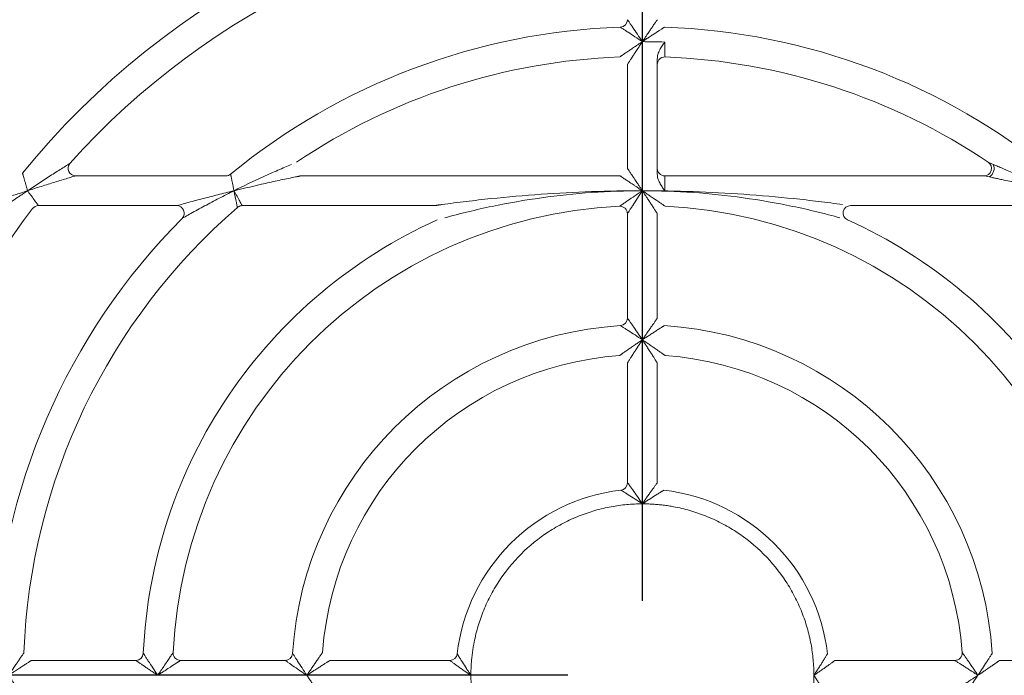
# Model space of a CAD drawing. Header units: millimetres. Extents: x 35 to 1425, y 109 to 972.
# Tile 16 of 34: x 1071 to 1137, y 670 to 714. Entities that reach past the tile are written whole.
import ezdxf

# ---------------------------------------------------------------- set-up
doc = ezdxf.new("R2010")
doc.units = ezdxf.units.MM
doc.header["$LTSCALE"] = 5
doc.layers.add('AA', color=7, linetype='Continuous')
doc.styles.add('SLDTEXTSTYLE1', font='TXT', dxfattribs={"width": 0.75})
doc.dimstyles.new('SLDDIMSTYLE0', dxfattribs={"dimtxt": 17.5, "dimasz": 16.51, "dimexe": 0, "dimexo": 0.0625, "dimgap": 4.375, "dimtad": 1, "dimrnd": 1e-09, "dimzin": 12, "dimdsep": 46, "dimtxsty": 'SLDTEXTSTYLE1', "dimsah": 1, "dimcen": 0.09, "dimadec": 0, "dimazin": 3, "dimtfac": 1, "dimtofl": 0, "dimtmove": 0, "dimatfit": 3, "dimfxl": 1, "dimfrac": 2, "dimtolj": 1, "dimtzin": 12, "dimarcsym": 0})
doc.dimstyles.new('SLDDIMSTYLE2', dxfattribs={"dimtxt": 17.5, "dimasz": 16.51, "dimexe": 0, "dimexo": 0.0625, "dimgap": 4.375, "dimtad": 1, "dimrnd": 1e-09, "dimzin": 12, "dimdsep": 46, "dimtxsty": 'SLDTEXTSTYLE1', "dimsah": 1, "dimcen": 0.09, "dimadec": 0, "dimazin": 3, "dimtfac": 1, "dimtmove": 0, "dimatfit": 0, "dimfxl": 1, "dimfrac": 2, "dimtolj": 1, "dimtzin": 12, "dimarcsym": 0})

# ---------------------------------------------------------------- blocks, each defined once
blk = doc.blocks.new('*D6')
at = {"layer": 'AA', "color": 7}
for p, q in [((1112.43, 675.207), (1112.43, 880.707)), ((1237.43, 675.207), (1237.43, 880.707)), ((1112.43, 875.707), (1237.43, 875.707))]:
    blk.add_line(p, q, dxfattribs=at)
for points in [[(1112.43, 875.707), (1128.94, 873.167), (1128.94, 878.247)], [(1237.43, 875.707), (1220.92, 878.247), (1220.92, 873.167)]]:
    blk.add_solid(points, dxfattribs=at)
at = {"layer": 'AA', "color": 7, "insert": (1144.958, 898.265, 7.788), "char_height": 17.5, "attachment_point": 1, "style": 'SLDTEXTSTYLE1'}
blk.add_mtext('125', dxfattribs=at)
blk = doc.blocks.new('*D7')
at = {"layer": 'AA', "color": 7}
for p, q in [((956.93, 829.823), (956.93, 880.707)), ((1053.93, 699.905), (1053.93, 880.707)), ((956.93, 875.707), (925.18, 875.707)), ((1053.93, 875.707), (956.93, 875.707)), ((1053.93, 875.707), (1085.68, 875.707))]:
    blk.add_line(p, q, dxfattribs=at)
for points in [[(956.93, 875.707), (940.42, 878.247), (940.42, 873.167)], [(1053.93, 875.707), (1070.44, 873.167), (1070.44, 878.247)]]:
    blk.add_solid(points, dxfattribs=at)
at = {"layer": 'AA', "color": 7, "insert": (978.333, 898.265, 7.788), "char_height": 17.5, "attachment_point": 1, "style": 'SLDTEXTSTYLE1'}
blk.add_mtext('97', dxfattribs=at)
blk = doc.blocks.new('*D9')
at = {"layer": 'AA', "color": 7}
for p, q in [((1107.43, 670.207), (888.434, 670.207)), ((893.434, 670.207), (893.434, 545.207)), ((1107.43, 545.207), (888.434, 545.207))]:
    blk.add_line(p, q, dxfattribs=at)
for points in [[(893.434, 670.207), (890.894, 653.697), (895.974, 653.697)], [(893.434, 545.207), (895.974, 561.717), (890.894, 561.717)]]:
    blk.add_solid(points, dxfattribs=at)
at = {"layer": 'AA', "color": 7, "insert": (870.875, 582.047, 7.788), "char_height": 17.5, "attachment_point": 1, "rotation": 90, "style": 'SLDTEXTSTYLE1'}
blk.add_mtext('125', dxfattribs=at)

msp = doc.modelspace()

# ---------------------------------------------------------------- linework, layer by layer
at = {"color": 7, "linetype": 'Continuous', "lineweight": 15}
for p, q in [((1112.43, 702.707), (1112.43, 712.707)), ((1111.43, 711.179), (1111.43, 704.207)), ((1113.43, 703.825), (1113.43, 711.561)), ((1084.502, 703.707), (1074.417, 703.707)), ((1110.93, 703.707), (1089.517, 703.707)), ((1135.343, 703.707), (1113.93, 703.707)), ((1113.93, 703.707), (1113.93, 702.707)), ((1113.93, 702.707), (1112.43, 702.707)), ((1071.933, 701.707), (1081.205, 701.707)), ((1085.597, 701.707), (1098.466, 701.707)), ((1126.394, 701.707), (1139.263, 701.707)), ((1111.43, 701.17), (1111.43, 694.16)), ((1113.43, 694.16), (1113.43, 701.17)), ((1111.43, 691.153), (1111.43, 683.12)), ((1113.43, 683.12), (1113.43, 691.153)), ((1078.463, 671.207), (1071.458, 671.207)), ((1088.477, 671.207), (1081.466, 671.207)), ((1099.517, 671.207), (1091.484, 671.207)), ((1133.376, 671.207), (1125.343, 671.207)), ((1143.394, 671.207), (1136.383, 671.207))]:
    msp.add_line(p, q, dxfattribs=at)
at = {"color": 8, "linetype": 'Continuous', "lineweight": 15}
msp.add_line((1113.855, 711.673), (1113.948, 711.679), dxfattribs=at)
at = {"color": 8, "linetype": 'Continuous', "lineweight": 15, "flags": 128}
for points in [[(1113.43, 711.179), (1113.44, 711.279), (1113.465, 711.364)], [(1085.27, 701.585), (1085.305, 701.612), (1085.322, 701.624)]]:
    msp.add_lwpolyline(points, dxfattribs=at)
at = {"color": 7, "linetype": 'Continuous', "lineweight": 15}
for centre, radius, start, end in [((1112.43, 670.207), 62.5, 113.16805, 146.74357), ((1112.43, 670.207), 53.5, 91.59175, 140.9772), ((1112.43, 670.207), 53.5, 39.0228, 88.40825), ((1112.43, 670.207), 51.5, 91.68541, 138.18969), ((1110.93, 714.181), 0.5, 271.95364, 0), ((1112.43, 670.207), 43.5, 91.95364, 129.40057), ((1112.43, 670.207), 41.5, 92.09665, 123.97635), ((1113.93, 711.179), 0.5, 98.65463, 158.35188), ((1112.43, 670.207), 41.5, 56.02365, 87.90335), ((1113.93, 704.207), 0.5, 180, 270), ((1112.43, 670.207), 51.5, 142.56629, 178.31459), ((1112.43, 670.207), 41.5, 130.87864, 177.90335), ((1112.43, 670.207), 31.5, 92.77346, 177.22654), ((1085.597, 701.207), 0.5, 90, 123.42872), ((1110.93, 701.17), 0.5, 0, 92.77346), ((1112.43, 670.207), 31.5, 2.77346, 87.22654), ((1112.43, 670.207), 43.5, 135.20717, 178.04636), ((1112.43, 670.207), 23.5, 93.58332, 176.41668), ((1112.43, 670.207), 21.5, 94.09604, 175.90396), ((1112.43, 670.207), 21.5, 4.09604, 85.90396), ((1112.43, 670.207), 12.5, 6.62581, 83.37419), ((1078.463, 671.707), 0.5, 270, 357.47142), ((1088.477, 671.707), 0.5, 270, 356.41668)]:
    msp.add_arc(centre, radius, start, end, dxfattribs=at)
at = {"color": 144, "linetype": 'Continuous', "lineweight": 0}
for centre, radius, start, end in [((1112.43, 670.207), 51.5, 41.81031, 88.31459), ((1112.43, 670.207), 43.5, 50.59943, 88.04636), ((1074.417, 704.207), 0.5, 138.18969, 270), ((1135.343, 704.207), 0.5, 270, 56.02365), ((1135.339, 704.209), 0.678, 302.03348, 23.49406), ((1084.502, 704.207), 0.5, 270, 309.40057), ((1071.933, 701.207), 0.5, 90, 142.56629), ((1081.205, 701.207), 0.5, 315.20717, 90), ((1126.394, 701.207), 0.5, 90, 245.75037), ((1110.93, 694.16), 0.5, 273.58349, 0), ((1112.43, 670.207), 23.5, 3.58332, 86.41668), ((1110.93, 683.12), 0.5, 276.62613, 0), ((1112.43, 670.207), 12.5, 96.62581, 173.37419), ((1081.466, 671.707), 0.5, 177.22654, 270), ((1099.517, 671.707), 0.5, 270, 353.37419), ((1133.376, 671.707), 0.5, 270, 4.09604)]:
    msp.add_arc(centre, radius, start, end, dxfattribs=at)
at = {"color": 7, "linetype": 'Continuous', "lineweight": 15}
for points, knots in [([(1087.732, 728.707), (1087.476, 728.597), (1086.964, 728.379), (1086.203, 728.039), (1085.446, 727.69), (1084.694, 727.331), (1083.947, 726.962), (1083.205, 726.584), (1082.469, 726.196), (1081.737, 725.798), (1081.01, 725.391), (1080.289, 724.973), (1079.572, 724.547), (1077.66, 723.373), (1074.634, 721.317), (1070.683, 718.143), (1066.996, 714.666), (1064.411, 711.803), (1062.743, 709.756), (1061.866, 708.628), (1061.015, 707.481), (1060.19, 706.316), (1059.391, 705.132), (1058.617, 703.93), (1058.124, 703.115), (1057.877, 702.707)], [0, 0, 0, 0, 0.020738, 0.041458, 0.062164, 0.082859, 0.103546, 0.12423, 0.144913, 0.1656, 0.186294, 0.206998, 0.227717, 0.248453, 0.374221, 0.500002, 0.625769, 0.75155, 0.787083, 0.822573, 0.858037, 0.893494, 0.928961, 0.964457, 1, 1, 1, 1]), ([(1111.43, 714.181), (1111.43, 714.181), (1111.47, 714.123), (1111.568, 713.981), (1111.606, 713.925), (1111.691, 713.802), (1111.736, 713.735), (1111.882, 713.522), (1111.99, 713.363), (1112.207, 713.04), (1112.318, 712.875), (1112.43, 712.707)], [0, 0, 0, 0, 0.25, 0.25, 0.375, 0.375, 0.5, 0.5, 0.75, 0.75, 1, 1, 1, 1]), ([(1112.43, 712.707), (1112.261, 712.819), (1112.096, 712.929), (1111.773, 713.142), (1111.613, 713.247), (1111.398, 713.388), (1111.33, 713.432), (1111.206, 713.513), (1111.149, 713.55), (1111.006, 713.643), (1110.947, 713.681), (1110.947, 713.681)], [0, 0, 0, 0, 0.25, 0.25, 0.5, 0.5, 0.625, 0.625, 0.75, 0.75, 1, 1, 1, 1]), ([(1113.93, 712.68), (1113.87, 712.595), (1113.779, 712.466), (1113.669, 712.291), (1113.59, 712.15), (1113.522, 712.005), (1113.47, 711.852), (1113.437, 711.705), (1113.432, 711.608), (1113.43, 711.561)], [0, 0, 0, 0, 0.2498934, 0.3811437, 0.4986889, 0.6380821, 0.7669927, 0.8869863, 1, 1, 1, 1]), ([(1113.948, 711.679), (1113.948, 711.679), (1113.948, 711.705), (1113.946, 711.805), (1113.945, 711.88), (1113.941, 712.065), (1113.939, 712.177), (1113.935, 712.418), (1113.932, 712.55), (1113.93, 712.68)], [0, 0, 0, 0, 0.25, 0.25, 0.5, 0.5, 0.75, 0.75, 1, 1, 1, 1]), ([(1071.199, 702.707), (1071.469, 702.888), (1071.739, 703.067), (1072.279, 703.42), (1072.55, 703.596), (1073.075, 703.933), (1073.332, 704.095), (1073.688, 704.319), (1073.8, 704.388), (1073.98, 704.5), (1074.044, 704.54), (1074.044, 704.54)], [0, 0, 0, 0, 0.25, 0.25, 0.5, 0.5, 0.75, 0.75, 0.875, 0.875, 1, 1, 1, 1]), ([(1135.622, 704.621), (1135.622, 704.621), (1135.697, 704.59), (1135.834, 704.533), (1135.9, 704.505), (1135.961, 704.479)], [0, 0, 0, 0, 0.5, 0.5, 1, 1, 1, 1]), ([(1070.866, 703.892), (1070.866, 703.891), (1070.867, 703.889), (1070.871, 703.876), (1070.877, 703.854), (1070.885, 703.823), (1070.901, 703.767), (1070.93, 703.665), (1070.973, 703.51), (1071.025, 703.326), (1071.078, 703.138), (1071.137, 702.927), (1071.176, 702.786), (1071.199, 702.707)], [0, 0, 0, 0, 0.048803, 0.098063, 0.147954, 0.198647, 0.250302, 0.370178, 0.500738, 0.617893, 0.750213, 0.858305, 1, 1, 1, 1]), ([(1085.044, 702.707), (1085.694, 703.03), (1086.349, 703.343), (1087.334, 703.795), (1087.66, 703.942), (1088.142, 704.154), (1088.301, 704.223), (1088.61, 704.356), (1088.761, 704.421), (1088.899, 704.479)], [0, 0, 0, 0, 0.5, 0.5, 0.75, 0.75, 0.875, 0.875, 1, 1, 1, 1]), ([(1074.417, 703.707), (1074.417, 703.707), (1074.345, 703.685), (1074.144, 703.625), (1074.019, 703.587), (1073.619, 703.466), (1073.331, 703.378), (1072.738, 703.195), (1072.43, 703.099), (1071.817, 702.905), (1071.509, 702.807), (1071.199, 702.707)], [0, 0, 0, 0, 0.125, 0.125, 0.25, 0.25, 0.5, 0.5, 0.75, 0.75, 1, 1, 1, 1]), ([(1084.819, 703.82), (1084.819, 703.819), (1084.819, 703.818), (1084.822, 703.804), (1084.826, 703.783), (1084.832, 703.752), (1084.84, 703.713), (1084.85, 703.665), (1084.862, 703.608), (1084.875, 703.543), (1084.895, 703.446), (1084.923, 703.305), (1084.96, 703.124), (1085, 702.921), (1085.028, 702.784), (1085.044, 702.707)], [0, 0, 0, 0, 0.0517182, 0.1041668, 0.1574593, 0.2117033, 0.2670003, 0.3234451, 0.3811255, 0.4401226, 0.5005108, 0.6186313, 0.7501524, 0.8590559, 1, 1, 1, 1]), ([(1089.162, 703.634), (1089.016, 703.603), (1088.857, 703.57), (1088.531, 703.502), (1088.363, 703.466), (1087.852, 703.356), (1087.505, 703.279), (1086.454, 703.043), (1085.75, 702.878), (1085.044, 702.707)], [0, 0, 0, 0, 0.125, 0.125, 0.25, 0.25, 0.5, 0.5, 1, 1, 1, 1]), ([(1113.93, 702.707), (1113.895, 702.756), (1113.835, 702.84), (1113.747, 702.971), (1113.669, 703.095), (1113.592, 703.233), (1113.525, 703.375), (1113.472, 703.524), (1113.437, 703.675), (1113.432, 703.775), (1113.43, 703.825)], [0, 0, 0, 0, 0.144684, 0.249839, 0.380421, 0.498676, 0.62994, 0.757629, 0.881251, 1, 1, 1, 1]), ([(1135.698, 703.634), (1135.634, 703.647), (1135.564, 703.661), (1135.421, 703.691), (1135.343, 703.707), (1135.343, 703.707)], [0, 0, 0, 0, 0.5, 0.5, 1, 1, 1, 1]), ([(1071.199, 702.707), (1071.222, 702.676), (1071.264, 702.617), (1071.323, 702.536), (1071.374, 702.466), (1071.418, 702.407), (1071.488, 702.311), (1071.58, 702.184), (1071.695, 702.03), (1071.791, 701.898), (1071.862, 701.803), (1071.905, 701.745), (1071.929, 701.713), (1071.932, 701.709), (1071.933, 701.707)], [0, 0, 0, 0, 0.0649874, 0.1224739, 0.1724591, 0.2149435, 0.2499281, 0.3833207, 0.4994412, 0.6306388, 0.7499009, 0.835657, 0.91874, 1, 1, 1, 1]), ([(1081.205, 701.707), (1081.205, 701.707), (1081.229, 701.713), (1081.311, 701.736), (1081.367, 701.751), (1081.557, 701.804), (1081.711, 701.846), (1082.19, 701.976), (1082.531, 702.067), (1083.234, 702.252), (1083.594, 702.345), (1084.315, 702.527), (1084.678, 702.618), (1085.044, 702.707)], [0, 0, 0, 0, 0.0625, 0.0625, 0.125, 0.125, 0.25, 0.25, 0.5, 0.5, 0.75, 0.75, 1, 1, 1, 1]), ([(1085.044, 702.707), (1084.707, 702.539), (1084.374, 702.37), (1083.715, 702.029), (1083.388, 701.857), (1082.751, 701.516), (1082.443, 701.347), (1082.013, 701.109), (1081.875, 701.032), (1081.705, 700.936), (1081.655, 700.908), (1081.582, 700.867), (1081.56, 700.854), (1081.56, 700.854)], [0, 0, 0, 0, 0.25, 0.25, 0.5, 0.5, 0.75, 0.75, 0.875, 0.875, 0.9375, 0.9375, 1, 1, 1, 1]), ([(1085.044, 702.707), (1085.183, 702.452), (1085.323, 702.2), (1085.48, 701.917), (1085.523, 701.84), (1085.582, 701.735), (1085.597, 701.707), (1085.597, 701.707)], [0, 0, 0, 0, 0.5, 0.5, 0.75, 0.75, 1, 1, 1, 1]), ([(1085.27, 701.585), (1085.27, 701.585), (1085.264, 701.616), (1085.24, 701.735), (1085.222, 701.821), (1085.158, 702.14), (1085.101, 702.422), (1085.044, 702.707)], [0, 0, 0, 0, 0.25, 0.25, 0.5, 0.5, 1, 1, 1, 1]), ([(1098.999, 701.781), (1099.25, 701.816), (1099.52, 701.852), (1100.064, 701.923), (1100.34, 701.957), (1101.166, 702.057), (1101.721, 702.12), (1103.39, 702.294), (1104.51, 702.391), (1106.762, 702.548), (1107.893, 702.608), (1110.16, 702.687), (1111.295, 702.705), (1112.43, 702.707)], [0, 0, 0, 0, 0.0625, 0.0625, 0.125, 0.125, 0.25, 0.25, 0.5, 0.5, 0.75, 0.75, 1, 1, 1, 1]), ([(1112.43, 702.707), (1111.295, 702.705), (1110.16, 702.667), (1107.899, 702.509), (1106.774, 702.391), (1104.547, 702.08), (1103.444, 701.888), (1101.815, 701.549), (1101.275, 701.427), (1100.474, 701.233), (1100.208, 701.166), (1099.683, 701.03), (1099.423, 700.961), (1099.182, 700.894)], [0, 0, 0, 0, 0.25, 0.25, 0.5, 0.5, 0.75, 0.75, 0.875, 0.875, 0.9375, 0.9375, 1, 1, 1, 1]), ([(1110.906, 701.67), (1110.906, 701.67), (1110.97, 701.714), (1111.121, 701.818), (1111.18, 701.86), (1111.31, 701.948), (1111.379, 701.996), (1111.6, 702.147), (1111.763, 702.258), (1112.092, 702.48), (1112.259, 702.593), (1112.43, 702.707)], [0, 0, 0, 0, 0.25, 0.25, 0.375, 0.375, 0.5, 0.5, 0.75, 0.75, 1, 1, 1, 1]), ([(1112.43, 702.707), (1112.316, 702.536), (1112.205, 702.368), (1111.988, 702.037), (1111.881, 701.873), (1111.737, 701.65), (1111.692, 701.579), (1111.608, 701.449), (1111.569, 701.388), (1111.471, 701.235), (1111.43, 701.17), (1111.43, 701.17)], [0, 0, 0, 0, 0.25, 0.25, 0.5, 0.5, 0.625, 0.625, 0.75, 0.75, 1, 1, 1, 1]), ([(1112.43, 702.707), (1113.565, 702.705), (1114.7, 702.687), (1116.967, 702.608), (1118.099, 702.548), (1120.35, 702.391), (1121.47, 702.294), (1123.139, 702.12), (1123.694, 702.057), (1124.521, 701.957), (1124.796, 701.923), (1125.34, 701.852), (1125.61, 701.816), (1125.861, 701.781)], [0, 0, 0, 0, 0.25, 0.25, 0.5, 0.5, 0.75, 0.75, 0.875, 0.875, 0.9375, 0.9375, 1, 1, 1, 1]), ([(1125.678, 700.894), (1125.437, 700.961), (1125.177, 701.03), (1124.653, 701.166), (1124.386, 701.233), (1123.585, 701.427), (1123.046, 701.549), (1121.416, 701.888), (1120.313, 702.08), (1118.086, 702.391), (1116.961, 702.509), (1114.7, 702.667), (1113.565, 702.705), (1112.43, 702.707)], [0, 0, 0, 0, 0.0625, 0.0625, 0.125, 0.125, 0.25, 0.25, 0.5, 0.5, 0.75, 0.75, 1, 1, 1, 1]), ([(1098.671, 700.751), (1095.863, 699.486), (1093.23, 697.831), (1088.514, 693.866), (1086.432, 691.557), (1082.974, 686.457), (1081.6, 683.668), (1079.662, 677.82), (1079.099, 674.762), (1078.963, 671.684)], [0, 0, 0, 0, 0.25, 0.25, 0.5, 0.5, 0.75, 0.75, 1, 1, 1, 1]), ([(1145.898, 671.684), (1145.762, 674.762), (1145.199, 677.82), (1143.261, 683.668), (1141.886, 686.457), (1138.428, 691.557), (1136.346, 693.866), (1131.63, 697.831), (1128.998, 699.486), (1126.189, 700.751)], [0, 0, 0, 0, 0.25, 0.25, 0.5, 0.5, 0.75, 0.75, 1, 1, 1, 1]), ([(1111.43, 694.16), (1111.43, 694.16), (1111.44, 694.146), (1111.475, 694.096), (1111.502, 694.058), (1111.567, 693.967), (1111.605, 693.912), (1111.69, 693.791), (1111.736, 693.725), (1111.881, 693.515), (1111.99, 693.358), (1112.207, 693.039), (1112.318, 692.875), (1112.43, 692.707)], [0, 0, 0, 0, 0.125, 0.125, 0.25, 0.25, 0.375, 0.375, 0.5, 0.5, 0.75, 0.75, 1, 1, 1, 1]), ([(1112.43, 692.707), (1112.262, 692.819), (1112.097, 692.927), (1111.776, 693.138), (1111.617, 693.241), (1111.404, 693.378), (1111.337, 693.421), (1111.214, 693.5), (1111.158, 693.535), (1111.065, 693.595), (1111.027, 693.619), (1110.975, 693.652), (1110.961, 693.661), (1110.961, 693.661)], [0, 0, 0, 0, 0.25, 0.25, 0.5, 0.5, 0.625, 0.625, 0.75, 0.75, 0.875, 0.875, 1, 1, 1, 1]), ([(1111.43, 683.12), (1111.43, 683.12), (1111.44, 683.107), (1111.475, 683.06), (1111.501, 683.024), (1111.566, 682.938), (1111.604, 682.885), (1111.689, 682.769), (1111.735, 682.706), (1111.881, 682.503), (1111.99, 682.349), (1112.208, 682.036), (1112.319, 681.873), (1112.43, 681.707)], [0, 0, 0, 0, 0.125, 0.125, 0.25, 0.25, 0.375, 0.375, 0.5, 0.5, 0.75, 0.75, 1, 1, 1, 1]), ([(1112.43, 681.707), (1112.263, 681.818), (1112.1, 681.925), (1111.782, 682.13), (1111.625, 682.229), (1111.347, 682.403), (1111.222, 682.48), (1111.087, 682.563), (1111.05, 682.585), (1111.001, 682.615), (1110.988, 682.623), (1110.988, 682.623)], [0, 0, 0, 0, 0.25, 0.25, 0.5, 0.5, 0.75, 0.75, 0.875, 0.875, 1, 1, 1, 1]), ([(1100.93, 670.207), (1100.931, 670.324), (1100.933, 670.558), (1100.95, 670.908), (1100.976, 671.258), (1101.014, 671.606), (1101.062, 671.953), (1101.163, 672.55), (1101.36, 673.389), (1101.726, 674.461), (1102.201, 675.506), (1102.991, 676.858), (1104.24, 678.396), (1105.779, 679.645), (1107.131, 680.435), (1108.176, 680.911), (1109.247, 681.276), (1110.143, 681.487), (1110.856, 681.603), (1111.379, 681.662), (1111.904, 681.7), (1112.254, 681.704), (1112.43, 681.707)], [0, 0, 0, 0, 0.019462, 0.038886, 0.05829, 0.077693, 0.097112, 0.116566, 0.178314, 0.240092, 0.304414, 0.368766, 0.500003, 0.631239, 0.695562, 0.759914, 0.821662, 0.88344, 0.912594, 0.941698, 0.970813, 1, 1, 1, 1]), ([(1112.43, 681.707), (1112.547, 681.706), (1112.781, 681.703), (1113.132, 681.687), (1113.481, 681.66), (1113.83, 681.623), (1114.177, 681.575), (1114.774, 681.474), (1115.613, 681.276), (1116.684, 680.911), (1117.729, 680.435), (1119.082, 679.645), (1120.62, 678.396), (1121.869, 676.858), (1122.659, 675.506), (1123.134, 674.461), (1123.5, 673.39), (1123.711, 672.494), (1123.826, 671.78), (1123.886, 671.258), (1123.923, 670.733), (1123.928, 670.382), (1123.93, 670.207)], [0, 0, 0, 0, 0.019462, 0.038886, 0.05829, 0.077693, 0.097112, 0.116566, 0.178314, 0.240092, 0.304414, 0.368766, 0.500003, 0.631239, 0.695562, 0.759914, 0.821662, 0.88344, 0.912594, 0.941698, 0.970813, 1, 1, 1, 1]), ([(1078.963, 671.684), (1078.963, 671.684), (1079, 671.626), (1079.092, 671.484), (1079.128, 671.428), (1079.209, 671.304), (1079.252, 671.237), (1079.392, 671.023), (1079.496, 670.863), (1079.708, 670.54), (1079.818, 670.375), (1079.93, 670.207)], [0, 0, 0, 0, 0.25, 0.25, 0.375, 0.375, 0.5, 0.5, 0.75, 0.75, 1, 1, 1, 1]), ([(1079.93, 670.207), (1079.931, 670.207), (1079.933, 670.209), (1079.935, 670.215), (1079.942, 670.224), (1079.953, 670.241), (1079.976, 670.275), (1080.022, 670.344), (1080.082, 670.433), (1080.16, 670.551), (1080.241, 670.67), (1080.377, 670.872), (1080.512, 671.07), (1080.643, 671.261), (1080.728, 671.385), (1080.806, 671.498), (1080.872, 671.594), (1080.924, 671.669), (1080.96, 671.721), (1080.965, 671.727), (1080.967, 671.731)], [0, 0, 0, 0, 0.001047, 0.003932, 0.007818, 0.015593, 0.031151, 0.06229, 0.124629, 0.172694, 0.249255, 0.317039, 0.499409, 0.577504, 0.653739, 0.728371, 0.800249, 0.869387, 0.935495, 1, 1, 1, 1]), ([(1088.976, 671.675), (1088.976, 671.675), (1088.985, 671.661), (1089.017, 671.61), (1089.042, 671.572), (1089.101, 671.478), (1089.137, 671.422), (1089.216, 671.299), (1089.258, 671.233), (1089.395, 671.02), (1089.499, 670.861), (1089.709, 670.54), (1089.818, 670.375), (1089.93, 670.207)], [0, 0, 0, 0, 0.125, 0.125, 0.25, 0.25, 0.375, 0.375, 0.5, 0.5, 0.75, 0.75, 1, 1, 1, 1]), ([(1133.875, 671.742), (1133.876, 671.741), (1133.877, 671.74), (1133.886, 671.726), (1133.901, 671.705), (1133.923, 671.675), (1133.95, 671.636), (1133.983, 671.589), (1134.044, 671.503), (1134.148, 671.354), (1134.29, 671.15), (1134.449, 670.919), (1134.606, 670.688), (1134.772, 670.445), (1134.877, 670.286), (1134.93, 670.207)], [0, 0, 0, 0, 0.031599, 0.06397, 0.097546, 0.132719, 0.169833, 0.209186, 0.251035, 0.363808, 0.500631, 0.612603, 0.750822, 0.874545, 1, 1, 1, 1]), ([(1079.93, 670.207), (1079.93, 670.207), (1079.93, 670.207), (1079.93, 670.207), (1079.93, 670.207), (1079.93, 670.207), (1079.93, 670.207), (1079.929, 670.208), (1079.928, 670.208), (1079.925, 670.21), (1079.92, 670.214), (1079.909, 670.221), (1079.889, 670.234), (1079.849, 670.261), (1079.774, 670.311), (1079.676, 670.377), (1079.569, 670.449), (1079.427, 670.544), (1079.247, 670.667), (1079.097, 670.769), (1079.013, 670.826), (1078.985, 670.845), (1078.945, 670.874), (1078.892, 670.91), (1078.828, 670.954), (1078.756, 671.003), (1078.678, 671.057), (1078.601, 671.111), (1078.531, 671.16), (1078.475, 671.198), (1078.467, 671.204), (1078.463, 671.207)], [0, 0, 0, 0, 0.000045, 0.000097, 0.000136, 0.000212, 0.000365, 0.00067, 0.00128, 0.0025, 0.004933, 0.009775, 0.019367, 0.038176, 0.074302, 0.140577, 0.198893, 0.249285, 0.374404, 0.499514, 0.507944, 0.524642, 0.549461, 0.582187, 0.622587, 0.670471, 0.725421, 0.78634, 0.85279, 0.923791, 1, 1, 1, 1]), ([(1081.466, 671.207), (1081.466, 671.206), (1081.464, 671.205), (1081.451, 671.197), (1081.43, 671.184), (1081.402, 671.166), (1081.367, 671.143), (1081.326, 671.117), (1081.28, 671.088), (1081.229, 671.055), (1081.174, 671.02), (1081.116, 670.982), (1081.054, 670.943), (1080.99, 670.902), (1080.924, 670.859), (1080.773, 670.761), (1080.597, 670.647), (1080.399, 670.517), (1080.279, 670.438), (1080.162, 670.36), (1080.069, 670.299), (1080, 670.253), (1079.965, 670.23), (1079.948, 670.218), (1079.938, 670.212), (1079.933, 670.209), (1079.93, 670.207)], [0, 0, 0, 0, 0.032335, 0.064872, 0.097777, 0.131236, 0.1655, 0.20047, 0.235997, 0.272311, 0.309327, 0.34682, 0.384652, 0.422895, 0.461612, 0.500832, 0.683064, 0.750863, 0.820501, 0.874876, 0.937129, 0.968466, 0.984206, 0.992096, 0.995256, 1, 1, 1, 1]), ([(1134.93, 670.207), (1134.884, 670.237), (1134.799, 670.294), (1134.683, 670.371), (1134.588, 670.433), (1134.516, 670.48), (1134.389, 670.563), (1134.217, 670.675), (1133.983, 670.825), (1133.773, 670.959), (1133.605, 671.064), (1133.495, 671.133), (1133.428, 671.175), (1133.385, 671.202), (1133.379, 671.205), (1133.376, 671.207)], [0, 0, 0, 0, 0.072826, 0.134163, 0.18401, 0.222367, 0.249233, 0.385729, 0.499501, 0.63561, 0.749163, 0.820238, 0.884622, 0.943879, 1, 1, 1, 1]), ([(1112.43, 658.707), (1112.313, 658.708), (1112.079, 658.71), (1111.729, 658.726), (1111.379, 658.753), (1111.031, 658.79), (1110.683, 658.838), (1110.086, 658.939), (1109.247, 659.137), (1108.176, 659.502), (1107.131, 659.978), (1105.779, 660.768), (1104.24, 662.017), (1102.992, 663.555), (1102.202, 664.907), (1101.726, 665.952), (1101.36, 667.024), (1101.15, 667.919), (1101.034, 668.633), (1100.974, 669.155), (1100.937, 669.68), (1100.932, 670.031), (1100.93, 670.207)], [0, 0, 0, 0, 0.019462, 0.038886, 0.05829, 0.077693, 0.097112, 0.116566, 0.178314, 0.240092, 0.304414, 0.368766, 0.500003, 0.631239, 0.695562, 0.759914, 0.821662, 0.88344, 0.912594, 0.941698, 0.970813, 1, 1, 1, 1]), ([(1123.93, 670.207), (1123.929, 670.089), (1123.927, 669.855), (1123.91, 669.505), (1123.884, 669.156), (1123.847, 668.807), (1123.799, 668.46), (1123.697, 667.863), (1123.5, 667.024), (1123.134, 665.952), (1122.659, 664.907), (1121.869, 663.555), (1120.62, 662.017), (1119.082, 660.768), (1117.729, 659.978), (1116.685, 659.502), (1115.613, 659.137), (1114.717, 658.926), (1114.004, 658.811), (1113.482, 658.751), (1112.957, 658.713), (1112.606, 658.709), (1112.43, 658.707)], [0, 0, 0, 0, 0.019462, 0.038886, 0.05829, 0.077693, 0.097112, 0.116566, 0.178314, 0.240092, 0.304414, 0.368766, 0.500003, 0.631239, 0.695562, 0.759914, 0.821662, 0.88344, 0.912594, 0.941698, 0.970813, 1, 1, 1, 1])]:
    msp.add_open_spline(points, degree=3, knots=knots, dxfattribs=at)
at = {"color": 144, "linetype": 'Continuous', "lineweight": 0}
for points, knots in [([(1112.43, 712.707), (1112.461, 712.753), (1112.52, 712.841), (1112.603, 712.964), (1112.674, 713.071), (1112.773, 713.218), (1112.894, 713.397), (1113.046, 713.621), (1113.182, 713.82), (1113.289, 713.975), (1113.357, 714.075), (1113.399, 714.136), (1113.425, 714.174), (1113.429, 714.179), (1113.43, 714.181)], [0, 0, 0, 0, 0.075729, 0.142505, 0.200329, 0.249205, 0.384105, 0.499522, 0.634579, 0.749162, 0.818814, 0.88286, 0.942689, 1, 1, 1, 1]), ([(1113.913, 713.681), (1113.912, 713.681), (1113.911, 713.68), (1113.898, 713.672), (1113.879, 713.659), (1113.851, 713.641), (1113.816, 713.618), (1113.772, 713.59), (1113.691, 713.537), (1113.549, 713.444), (1113.347, 713.312), (1113.122, 713.165), (1112.905, 713.022), (1112.67, 712.866), (1112.516, 712.764), (1112.43, 712.707)], [0, 0, 0, 0, 0.032701, 0.065935, 0.100045, 0.135344, 0.172118, 0.210614, 0.251048, 0.365914, 0.500616, 0.616547, 0.750867, 0.86043, 1, 1, 1, 1]), ([(1110.912, 711.679), (1110.913, 711.679), (1110.914, 711.68), (1110.927, 711.689), (1110.948, 711.703), (1110.977, 711.724), (1111.015, 711.749), (1111.061, 711.781), (1111.145, 711.839), (1111.292, 711.939), (1111.496, 712.078), (1111.725, 712.233), (1111.931, 712.372), (1112.171, 712.533), (1112.328, 712.638), (1112.43, 712.707)], [0, 0, 0, 0, 0.031981, 0.064652, 0.098413, 0.13363, 0.170626, 0.209685, 0.251048, 0.36452, 0.500644, 0.61417, 0.750857, 0.837239, 1, 1, 1, 1]), ([(1112.43, 712.707), (1112.395, 712.655), (1112.332, 712.559), (1112.246, 712.429), (1112.177, 712.325), (1112.082, 712.18), (1111.963, 712.001), (1111.813, 711.77), (1111.678, 711.564), (1111.573, 711.4), (1111.504, 711.294), (1111.462, 711.228), (1111.435, 711.187), (1111.432, 711.182), (1111.43, 711.179)], [0, 0, 0, 0, 0.082747, 0.151866, 0.207357, 0.249219, 0.38515, 0.499502, 0.63527, 0.749161, 0.819749, 0.884016, 0.943468, 1, 1, 1, 1]), ([(1111.43, 704.207), (1111.431, 704.206), (1111.432, 704.204), (1111.441, 704.191), (1111.455, 704.17), (1111.475, 704.14), (1111.515, 704.079), (1111.595, 703.959), (1111.723, 703.768), (1111.881, 703.529), (1112.047, 703.282), (1112.233, 703.001), (1112.357, 702.815), (1112.43, 702.707)], [0, 0, 0, 0, 0.033312, 0.067205, 0.102075, 0.138288, 0.176171, 0.284014, 0.4117, 0.543581, 0.702264, 0.824947, 1, 1, 1, 1]), ([(1135.961, 704.479), (1135.998, 704.463), (1136.078, 704.43), (1136.208, 704.374), (1136.357, 704.31), (1136.523, 704.239), (1136.707, 704.159), (1136.982, 704.038), (1137.372, 703.864), (1137.838, 703.653), (1138.34, 703.42), (1138.882, 703.164), (1139.388, 702.919), (1139.711, 702.759), (1139.816, 702.707)], [0, 0, 0, 0, 0.031059, 0.066276, 0.105724, 0.149458, 0.197524, 0.24996, 0.363173, 0.499896, 0.608781, 0.749924, 0.917962, 1, 1, 1, 1]), ([(1089.517, 703.707), (1089.516, 703.706), (1089.515, 703.706), (1089.5, 703.703), (1089.478, 703.699), (1089.447, 703.692), (1089.407, 703.684), (1089.358, 703.674), (1089.301, 703.662), (1089.235, 703.649), (1089.187, 703.639), (1089.162, 703.634)], [0, 0, 0, 0, 0.077245, 0.158107, 0.245444, 0.341541, 0.448119, 0.566444, 0.697439, 0.841788, 1, 1, 1, 1]), ([(1112.43, 702.707), (1112.383, 702.738), (1112.293, 702.798), (1112.166, 702.883), (1112.056, 702.956), (1111.961, 703.019), (1111.807, 703.122), (1111.607, 703.256), (1111.368, 703.414), (1111.177, 703.542), (1111.047, 703.628), (1110.975, 703.677), (1110.937, 703.702), (1110.932, 703.705), (1110.93, 703.707)], [0, 0, 0, 0, 0.076348, 0.144309, 0.203885, 0.255076, 0.297886, 0.456563, 0.588471, 0.716152, 0.824017, 0.886149, 0.944248, 1, 1, 1, 1]), ([(1139.816, 702.707), (1139.701, 702.735), (1139.47, 702.791), (1139.122, 702.874), (1138.711, 702.97), (1138.247, 703.078), (1137.711, 703.2), (1137.197, 703.314), (1136.748, 703.412), (1136.396, 703.487), (1136.125, 703.545), (1135.895, 703.593), (1135.76, 703.621), (1135.698, 703.634)], [0, 0, 0, 0, 0.082873, 0.166188, 0.249947, 0.378632, 0.499862, 0.636173, 0.74993, 0.826799, 0.894016, 0.951691, 1, 1, 1, 1]), ([(1068.215, 701.707), (1068.216, 701.707), (1068.217, 701.707), (1068.229, 701.712), (1068.249, 701.718), (1068.276, 701.728), (1068.311, 701.74), (1068.354, 701.755), (1068.405, 701.772), (1068.485, 701.8), (1068.606, 701.842), (1068.822, 701.916), (1069.141, 702.025), (1069.531, 702.157), (1069.952, 702.297), (1070.346, 702.428), (1070.769, 702.567), (1071.045, 702.657), (1071.199, 702.707)], [0, 0, 0, 0, 0.0147843, 0.0299569, 0.0458217, 0.0626453, 0.0806517, 0.1000239, 0.120909, 0.1434244, 0.192877, 0.2507476, 0.3629396, 0.50048, 0.615703, 0.750292, 0.860526, 1, 1, 1, 1]), ([(1071.199, 702.707), (1071.108, 702.646), (1070.938, 702.531), (1070.699, 702.369), (1070.423, 702.181), (1070.118, 701.971), (1069.755, 701.72), (1069.418, 701.484), (1069.144, 701.29), (1068.958, 701.158), (1068.838, 701.073), (1068.744, 701.006), (1068.676, 700.957), (1068.633, 700.926), (1068.627, 700.921), (1068.624, 700.92)], [0, 0, 0, 0, 0.094515, 0.177791, 0.249778, 0.383977, 0.499665, 0.636997, 0.749471, 0.806864, 0.856931, 0.900195, 0.937486, 0.970109, 1, 1, 1, 1]), ([(1112.43, 702.707), (1112.482, 702.672), (1112.575, 702.609), (1112.699, 702.526), (1112.793, 702.463), (1112.856, 702.421), (1112.973, 702.342), (1113.137, 702.23), (1113.367, 702.074), (1113.571, 701.934), (1113.734, 701.822), (1113.84, 701.749), (1113.905, 701.704), (1113.946, 701.675), (1113.952, 701.671), (1113.954, 701.67)], [0, 0, 0, 0, 0.082017, 0.147876, 0.19766, 0.231432, 0.249235, 0.386426, 0.499511, 0.635889, 0.749179, 0.820241, 0.884617, 0.943878, 1, 1, 1, 1]), ([(1113.43, 701.17), (1113.43, 701.171), (1113.429, 701.173), (1113.42, 701.186), (1113.407, 701.207), (1113.388, 701.237), (1113.363, 701.276), (1113.333, 701.323), (1113.278, 701.409), (1113.182, 701.559), (1113.048, 701.766), (1112.898, 701.998), (1112.758, 702.211), (1112.6, 702.453), (1112.495, 702.609), (1112.43, 702.707)], [0, 0, 0, 0, 0.032024, 0.064723, 0.098501, 0.133723, 0.170711, 0.209744, 0.251059, 0.364782, 0.500649, 0.614757, 0.750856, 0.845727, 1, 1, 1, 1]), ([(1098.466, 701.707), (1098.467, 701.707), (1098.469, 701.707), (1098.483, 701.709), (1098.506, 701.712), (1098.537, 701.717), (1098.577, 701.722), (1098.626, 701.729), (1098.684, 701.738), (1098.75, 701.747), (1098.825, 701.757), (1098.909, 701.769), (1098.968, 701.777), (1098.999, 701.781)], [0, 0, 0, 0, 0.051967, 0.106916, 0.167446, 0.235519, 0.31252, 0.399412, 0.496863, 0.605346, 0.725204, 0.856691, 1, 1, 1, 1]), ([(1112.43, 692.707), (1112.46, 692.752), (1112.518, 692.838), (1112.6, 692.959), (1112.671, 693.066), (1112.771, 693.212), (1112.893, 693.391), (1113.045, 693.612), (1113.183, 693.808), (1113.289, 693.96), (1113.358, 694.057), (1113.399, 694.116), (1113.425, 694.153), (1113.429, 694.157), (1113.43, 694.16)], [0, 0, 0, 0, 0.073993, 0.14019, 0.198594, 0.24921, 0.383733, 0.499553, 0.634322, 0.749191, 0.818477, 0.882432, 0.942399, 1, 1, 1, 1]), ([(1113.899, 693.661), (1113.898, 693.66), (1113.897, 693.659), (1113.885, 693.652), (1113.865, 693.639), (1113.838, 693.622), (1113.804, 693.6), (1113.762, 693.573), (1113.682, 693.523), (1113.541, 693.433), (1113.34, 693.303), (1113.117, 693.159), (1112.899, 693.017), (1112.666, 692.864), (1112.514, 692.762), (1112.43, 692.707)], [0, 0, 0, 0, 0.032972, 0.066418, 0.100657, 0.135984, 0.172669, 0.210945, 0.251017, 0.366448, 0.500582, 0.617303, 0.750862, 0.863654, 1, 1, 1, 1]), ([(1110.894, 691.652), (1110.895, 691.652), (1110.897, 691.653), (1110.91, 691.663), (1110.932, 691.678), (1110.962, 691.699), (1111, 691.726), (1111.047, 691.76), (1111.134, 691.82), (1111.283, 691.924), (1111.487, 692.067), (1111.718, 692.225), (1111.948, 692.383), (1112.191, 692.548), (1112.35, 692.653), (1112.43, 692.707)], [0, 0, 0, 0, 0.031599, 0.06397, 0.097546, 0.132719, 0.169833, 0.209186, 0.251035, 0.363808, 0.500631, 0.612603, 0.750822, 0.874545, 1, 1, 1, 1]), ([(1112.43, 692.707), (1112.399, 692.66), (1112.343, 692.576), (1112.266, 692.459), (1112.204, 692.365), (1112.156, 692.292), (1112.074, 692.166), (1111.962, 691.993), (1111.812, 691.759), (1111.678, 691.55), (1111.573, 691.382), (1111.504, 691.272), (1111.462, 691.204), (1111.435, 691.161), (1111.432, 691.156), (1111.43, 691.153)], [0, 0, 0, 0, 0.072826, 0.134163, 0.18401, 0.222367, 0.249233, 0.385729, 0.499501, 0.63561, 0.749163, 0.820238, 0.884622, 0.943879, 1, 1, 1, 1]), ([(1112.43, 692.707), (1112.47, 692.68), (1112.549, 692.627), (1112.667, 692.547), (1112.785, 692.468), (1112.945, 692.361), (1113.138, 692.23), (1113.368, 692.07), (1113.578, 691.924), (1113.742, 691.81), (1113.849, 691.734), (1113.916, 691.687), (1113.958, 691.657), (1113.963, 691.653), (1113.966, 691.652)], [0, 0, 0, 0, 0.062398, 0.124737, 0.187018, 0.249242, 0.379221, 0.499523, 0.636366, 0.749193, 0.820738, 0.885226, 0.944291, 1, 1, 1, 1]), ([(1113.43, 691.153), (1113.43, 691.154), (1113.429, 691.155), (1113.42, 691.169), (1113.407, 691.191), (1113.388, 691.222), (1113.363, 691.261), (1113.333, 691.309), (1113.278, 691.397), (1113.182, 691.55), (1113.049, 691.759), (1112.899, 691.993), (1112.761, 692.204), (1112.603, 692.447), (1112.498, 692.605), (1112.43, 692.707)], [0, 0, 0, 0, 0.031857, 0.064424, 0.098121, 0.133324, 0.170366, 0.209532, 0.251064, 0.364565, 0.500658, 0.61438, 0.750857, 0.839545, 1, 1, 1, 1]), ([(1112.43, 681.707), (1112.459, 681.75), (1112.515, 681.833), (1112.595, 681.951), (1112.667, 682.057), (1112.768, 682.203), (1112.892, 682.38), (1113.045, 682.595), (1113.183, 682.786), (1113.29, 682.931), (1113.359, 683.024), (1113.399, 683.079), (1113.425, 683.113), (1113.429, 683.118), (1113.43, 683.12)], [0, 0, 0, 0, 0.071578, 0.136967, 0.196174, 0.249203, 0.383054, 0.499582, 0.633789, 0.749195, 0.817843, 0.881652, 0.941876, 1, 1, 1, 1]), ([(1113.872, 682.623), (1113.872, 682.623), (1113.87, 682.622), (1113.859, 682.615), (1113.84, 682.604), (1113.814, 682.588), (1113.781, 682.568), (1113.741, 682.543), (1113.664, 682.496), (1113.526, 682.411), (1113.257, 682.243), (1112.96, 682.054), (1112.66, 681.859), (1112.51, 681.76), (1112.43, 681.707)], [0, 0, 0, 0, 0.033472, 0.067312, 0.101802, 0.137203, 0.173754, 0.211666, 0.251125, 0.367664, 0.500779, 0.75076, 0.867278, 1, 1, 1, 1]), ([(1069.93, 670.207), (1069.961, 670.253), (1070.019, 670.339), (1070.097, 670.456), (1070.16, 670.549), (1070.207, 670.619), (1070.289, 670.743), (1070.404, 670.912), (1070.558, 671.141), (1070.698, 671.344), (1070.808, 671.506), (1070.88, 671.612), (1070.925, 671.676), (1070.953, 671.717), (1070.956, 671.722), (1070.958, 671.725)], [0, 0, 0, 0, 0.074353, 0.136412, 0.186221, 0.223819, 0.249232, 0.385937, 0.499513, 0.635652, 0.749175, 0.819994, 0.884312, 0.943671, 1, 1, 1, 1]), ([(1089.93, 670.207), (1089.957, 670.246), (1090.01, 670.325), (1090.09, 670.444), (1090.169, 670.561), (1090.276, 670.721), (1090.407, 670.914), (1090.567, 671.145), (1090.712, 671.354), (1090.827, 671.518), (1090.903, 671.626), (1090.95, 671.692), (1090.98, 671.734), (1090.983, 671.74), (1090.985, 671.742)], [0, 0, 0, 0, 0.0623976, 0.1247365, 0.1870175, 0.2492424, 0.3792176, 0.499523, 0.6363658, 0.7491932, 0.8207375, 0.8852257, 0.9442914, 1, 1, 1, 1]), ([(1100.014, 671.649), (1100.014, 671.648), (1100.015, 671.647), (1100.022, 671.635), (1100.033, 671.617), (1100.049, 671.591), (1100.069, 671.558), (1100.094, 671.518), (1100.141, 671.44), (1100.226, 671.303), (1100.394, 671.033), (1100.582, 670.737), (1100.777, 670.437), (1100.877, 670.287), (1100.93, 670.207)], [0, 0, 0, 0, 0.033472, 0.067312, 0.101802, 0.137203, 0.173754, 0.211666, 0.251125, 0.367664, 0.500779, 0.75076, 0.867286, 1, 1, 1, 1]), ([(1123.93, 670.207), (1123.957, 670.248), (1124.011, 670.328), (1124.087, 670.444), (1124.158, 670.553), (1124.255, 670.702), (1124.372, 670.884), (1124.511, 671.104), (1124.635, 671.303), (1124.728, 671.454), (1124.786, 671.549), (1124.821, 671.606), (1124.843, 671.642), (1124.845, 671.647), (1124.847, 671.649)], [0, 0, 0, 0, 0.068333, 0.132676, 0.192975, 0.24918, 0.3815, 0.499568, 0.632633, 0.74917, 0.817129, 0.880779, 0.941274, 1, 1, 1, 1]), ([(1134.93, 670.207), (1134.959, 670.25), (1135.015, 670.333), (1135.094, 670.453), (1135.165, 670.561), (1135.31, 670.781), (1135.48, 671.044), (1135.656, 671.317), (1135.755, 671.472), (1135.818, 671.571), (1135.856, 671.631), (1135.88, 671.668), (1135.883, 671.673), (1135.884, 671.675)], [0, 0, 0, 0, 0.071134, 0.136423, 0.195824, 0.249302, 0.499333, 0.633537, 0.749069, 0.817996, 0.88189, 0.942036, 1, 1, 1, 1]), ([(1071.458, 671.207), (1071.457, 671.206), (1071.455, 671.205), (1071.442, 671.197), (1071.421, 671.183), (1071.391, 671.164), (1071.353, 671.14), (1071.307, 671.11), (1071.222, 671.054), (1071.073, 670.959), (1070.867, 670.824), (1070.636, 670.674), (1070.422, 670.533), (1070.182, 670.375), (1070.025, 670.27), (1069.93, 670.207)], [0, 0, 0, 0, 0.032107, 0.064873, 0.098692, 0.133924, 0.170884, 0.20985, 0.251056, 0.364893, 0.500644, 0.614944, 0.750857, 0.848179, 1, 1, 1, 1]), ([(1089.93, 670.207), (1089.762, 670.319), (1089.598, 670.429), (1089.279, 670.647), (1089.121, 670.755), (1088.912, 670.901), (1088.846, 670.947), (1088.725, 671.031), (1088.67, 671.07), (1088.579, 671.135), (1088.541, 671.161), (1088.491, 671.197), (1088.477, 671.207), (1088.477, 671.207)], [0, 0, 0, 0, 0.25, 0.25, 0.5, 0.5, 0.625, 0.625, 0.75, 0.75, 0.875, 0.875, 1, 1, 1, 1]), ([(1091.484, 671.207), (1091.483, 671.206), (1091.481, 671.205), (1091.467, 671.197), (1091.446, 671.183), (1091.415, 671.164), (1091.376, 671.139), (1091.328, 671.109), (1091.239, 671.054), (1091.087, 670.959), (1090.878, 670.825), (1090.643, 670.675), (1090.433, 670.538), (1090.189, 670.38), (1090.032, 670.274), (1089.93, 670.207)], [0, 0, 0, 0, 0.031857, 0.064424, 0.098121, 0.133324, 0.170366, 0.209532, 0.251064, 0.364565, 0.500658, 0.61438, 0.750857, 0.839545, 1, 1, 1, 1]), ([(1100.93, 670.207), (1100.887, 670.236), (1100.804, 670.291), (1100.686, 670.371), (1100.579, 670.444), (1100.434, 670.544), (1100.257, 670.668), (1100.042, 670.821), (1099.851, 670.96), (1099.705, 671.066), (1099.613, 671.135), (1099.558, 671.176), (1099.523, 671.202), (1099.519, 671.205), (1099.517, 671.207)], [0, 0, 0, 0, 0.071578, 0.136967, 0.196174, 0.249203, 0.383054, 0.499582, 0.633789, 0.749195, 0.817843, 0.881652, 0.941876, 1, 1, 1, 1]), ([(1125.343, 671.207), (1125.343, 671.206), (1125.341, 671.205), (1125.33, 671.197), (1125.312, 671.184), (1125.287, 671.165), (1125.255, 671.141), (1125.216, 671.112), (1125.142, 671.057), (1125.009, 670.96), (1124.818, 670.821), (1124.603, 670.668), (1124.392, 670.52), (1124.164, 670.364), (1124.013, 670.262), (1123.93, 670.207)], [0, 0, 0, 0, 0.033079, 0.0666203, 0.1009235, 0.1362689, 0.172913, 0.211086, 0.2509917, 0.3663455, 0.5005402, 0.617016, 0.7508541, 0.8630516, 1, 1, 1, 1]), ([(1136.383, 671.207), (1136.382, 671.206), (1136.381, 671.205), (1136.369, 671.197), (1136.35, 671.183), (1136.324, 671.165), (1136.29, 671.141), (1136.248, 671.111), (1136.17, 671.056), (1136.032, 670.959), (1135.835, 670.822), (1135.615, 670.67), (1135.401, 670.524), (1135.169, 670.367), (1135.016, 670.264), (1134.93, 670.207)], [0, 0, 0, 0, 0.03276, 0.066046, 0.100188, 0.135493, 0.172238, 0.21067, 0.251005, 0.365821, 0.500575, 0.616342, 0.75085, 0.859834, 1, 1, 1, 1]), ([(1070.958, 668.688), (1070.957, 668.689), (1070.956, 668.691), (1070.947, 668.704), (1070.933, 668.725), (1070.913, 668.754), (1070.887, 668.791), (1070.856, 668.837), (1070.798, 668.922), (1070.698, 669.069), (1070.558, 669.272), (1070.404, 669.501), (1070.264, 669.707), (1070.104, 669.948), (1069.999, 670.104), (1069.93, 670.207)], [0, 0, 0, 0, 0.031981, 0.064652, 0.098413, 0.13363, 0.170626, 0.209685, 0.251048, 0.36452, 0.500644, 0.61417, 0.750857, 0.837225, 1, 1, 1, 1]), ([(1090.985, 668.671), (1090.984, 668.672), (1090.983, 668.673), (1090.974, 668.687), (1090.959, 668.708), (1090.938, 668.738), (1090.91, 668.777), (1090.877, 668.824), (1090.816, 668.91), (1090.712, 669.059), (1090.57, 669.263), (1090.411, 669.494), (1090.254, 669.725), (1090.089, 669.968), (1089.983, 670.127), (1089.93, 670.207)], [0, 0, 0, 0, 0.031599, 0.06397, 0.097546, 0.132719, 0.169833, 0.209186, 0.251035, 0.363808, 0.500631, 0.612603, 0.750822, 0.874545, 1, 1, 1, 1]), ([(1124.847, 668.764), (1124.846, 668.765), (1124.845, 668.766), (1124.838, 668.778), (1124.827, 668.796), (1124.811, 668.822), (1124.791, 668.855), (1124.767, 668.895), (1124.719, 668.973), (1124.635, 669.11), (1124.466, 669.38), (1124.278, 669.676), (1124.083, 669.976), (1123.983, 670.127), (1123.93, 670.207)], [0, 0, 0, 0, 0.033472, 0.067312, 0.101802, 0.137203, 0.173754, 0.211666, 0.251125, 0.367664, 0.500779, 0.75076, 0.867278, 1, 1, 1, 1]), ([(1133.376, 669.207), (1133.377, 669.207), (1133.379, 669.208), (1133.393, 669.216), (1133.415, 669.23), (1133.445, 669.249), (1133.485, 669.274), (1133.533, 669.304), (1133.621, 669.359), (1133.773, 669.455), (1133.983, 669.588), (1134.217, 669.738), (1134.427, 669.875), (1134.671, 670.034), (1134.829, 670.139), (1134.93, 670.207)], [0, 0, 0, 0, 0.031857, 0.064424, 0.098121, 0.133324, 0.170366, 0.209532, 0.251064, 0.364565, 0.500658, 0.61438, 0.750857, 0.839545, 1, 1, 1, 1]), ([(1134.93, 670.207), (1134.904, 670.167), (1134.851, 670.088), (1134.771, 669.969), (1134.691, 669.852), (1134.584, 669.692), (1134.453, 669.499), (1134.293, 669.268), (1134.148, 669.059), (1134.033, 668.895), (1133.957, 668.787), (1133.91, 668.721), (1133.881, 668.679), (1133.877, 668.673), (1133.875, 668.671)], [0, 0, 0, 0, 0.062398, 0.124737, 0.187018, 0.249242, 0.379221, 0.499523, 0.636366, 0.749193, 0.820738, 0.885226, 0.944291, 1, 1, 1, 1])]:
    msp.add_open_spline(points, degree=3, knots=knots, dxfattribs=at)
at = {"color": 7, "linetype": 'Continuous', "lineweight": 15}
msp.add_open_spline([(1112.43, 712.707), (1112.68, 712.705), (1113.18, 712.703), (1113.68, 712.688), (1113.93, 712.68)], degree=3, dxfattribs=at)

# ---------------------------------------------------------------- dimensions: what is measured, and where the dimension line sits
at = {"layer": 'AA', "color": 7}
for base, p1, p2, dimstyle, picture, middle in [((956.93, 875.707), (1053.93, 694.905), (956.93, 824.823), 'SLDDIMSTYLE2', '*D7', (998.372, 875.707)), ((1237.43, 875.707), (1112.43, 670.207), (1237.43, 670.207), 'SLDDIMSTYLE0', '*D6', (1171.463, 875.707))]:
    dim = msp.add_linear_dim(base=base, p1=p1, p2=p2, dimstyle=dimstyle, dxfattribs=at)
    dim.commit()
    dim.dimension.update_dxf_attribs({"geometry": picture, "text_midpoint": middle, "dimtype": 160})
dim = msp.add_linear_dim(base=(893.434, 545.207), p1=(1112.43, 670.207), p2=(1112.43, 545.207), angle=90, dimstyle='SLDDIMSTYLE0', dxfattribs=at)
dim.commit()
dim.dimension.update_dxf_attribs({"geometry": '*D9', "text_midpoint": (893.434, 608.553), "dimtype": 160})

doc.saveas('drawing.dxf')
